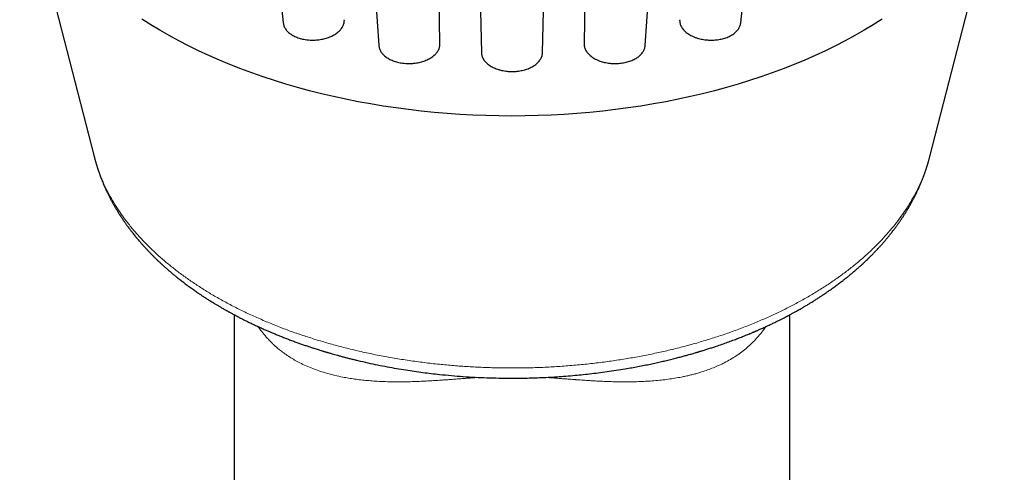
# Model space of a CAD drawing. Header units: millimetres. Extents: x 8 to 961, y 12 to 886.
# Tile 50 of 59: x 512 to 555, y 829 to 849. Entities that reach past the tile are written whole.
import ezdxf

# ---------------------------------------------------------------- set-up
doc = ezdxf.new("R2010")
doc.units = ezdxf.units.MM

msp = doc.modelspace()

# ---------------------------------------------------------------- linework, layer by layer
at = {"color": 7, "linetype": 'Continuous', "lineweight": 30}
for p, q in [((521.947, 863.468), (523.497, 848.831)), ((543.253, 848.831), (544.804, 863.468)), ((526.654, 862.385), (527.625, 847.858)), ((530.264, 847.932), (529.984, 862.528)), ((536.766, 862.528), (536.486, 847.932)), ((539.125, 847.858), (540.096, 862.385)), ((531.709, 862.065), (532.055, 847.552)), ((534.695, 847.552), (535.042, 862.065)), ((512.117, 855.56), (515.334, 843.062)), ((551.416, 843.061), (554.633, 855.56)), ((551.413, 843.06), (551.414, 843.062)), ((521.375, 836.241), (521.375, 656.445)), ((545.375, 656.445), (545.375, 836.241))]:
    msp.add_line(p, q, dxfattribs=at)
at = {"color": 7, "linetype": 'Continuous', "lineweight": 30, "flags": 128}
msp.add_lwpolyline([(549.353, 848.995), (548.971, 848.752), (548.578, 848.515), (548.175, 848.284), (547.761, 848.059), (547.338, 847.841), (546.906, 847.63), (546.464, 847.425), (546.013, 847.227), (545.553, 847.036), (545.085, 846.852), (544.609, 846.675), (544.125, 846.506), (543.634, 846.345), (543.136, 846.191), (542.631, 846.044), (542.12, 845.906), (541.603, 845.775), (541.08, 845.653), (540.552, 845.538), (540.019, 845.432), (539.482, 845.334), (538.94, 845.244), (538.394, 845.162), (537.845, 845.089), (537.293, 845.025), (536.739, 844.969), (536.181, 844.921), (535.623, 844.882), (535.062, 844.852), (534.5, 844.831), (533.938, 844.818), (533.375, 844.813), (532.812, 844.818), (532.25, 844.831), (531.688, 844.852), (531.128, 844.882), (530.569, 844.921), (530.012, 844.969), (529.457, 845.025), (528.905, 845.089), (528.356, 845.162), (527.811, 845.244), (527.269, 845.334), (526.731, 845.432), (526.198, 845.538), (525.67, 845.653), (525.147, 845.775), (524.63, 845.906), (524.119, 846.044), (523.614, 846.191), (523.116, 846.345), (522.625, 846.506), (522.141, 846.675), (521.665, 846.852), (521.197, 847.036), (520.738, 847.227), (520.287, 847.425), (519.845, 847.63), (519.412, 847.841), (518.989, 848.059), (518.576, 848.284), (518.172, 848.515), (517.78, 848.752), (517.398, 848.995)], dxfattribs=at)
at = {"color": 7, "linetype": 'Continuous', "lineweight": 30}
for points, knots in [([(523.498, 848.831), (523.5, 848.811), (523.506, 848.767), (523.527, 848.701), (523.556, 848.635), (523.594, 848.571), (523.642, 848.509), (523.698, 848.449), (523.761, 848.394), (523.832, 848.342), (523.91, 848.294), (523.995, 848.25), (524.085, 848.212), (524.18, 848.178), (524.28, 848.149), (524.392, 848.124), (524.517, 848.104), (524.608, 848.097), (524.654, 848.094)], [0, 0, 0, 0, 0.054981, 0.117127, 0.177405, 0.237683, 0.299721, 0.361759, 0.421875, 0.481991, 0.543861, 0.605732, 0.665707, 0.725683, 0.787404, 0.849125, 0.924149, 1, 1, 1, 1]), ([(524.654, 848.094), (524.69, 848.092), (524.763, 848.089), (524.874, 848.092), (524.985, 848.1), (525.096, 848.114), (525.203, 848.134), (525.307, 848.159), (525.409, 848.19), (525.507, 848.225), (525.599, 848.266), (525.685, 848.311), (525.767, 848.361), (525.841, 848.415), (525.907, 848.472), (525.966, 848.532), (526.017, 848.595), (526.059, 848.661), (526.092, 848.728), (526.116, 848.796), (526.131, 848.866), (526.137, 848.925), (526.134, 848.96), (526.133, 848.971)], [0, 0, 0, 0, 0.0479932, 0.0959864, 0.1453765, 0.1947666, 0.2427586, 0.2907507, 0.3401315, 0.3895124, 0.437602, 0.4856917, 0.5351724, 0.5846532, 0.6328447, 0.6810363, 0.7306261, 0.7802159, 0.8284357, 0.8766554, 0.9262789, 0.9759024, 1, 1, 1, 1]), ([(540.617, 848.971), (540.616, 848.962), (540.613, 848.93), (540.618, 848.875), (540.631, 848.805), (540.655, 848.736), (540.687, 848.669), (540.727, 848.604), (540.777, 848.54), (540.835, 848.479), (540.901, 848.422), (540.973, 848.368), (541.054, 848.317), (541.148, 848.267), (541.257, 848.219), (541.341, 848.191), (541.383, 848.177)], [0, 0, 0, 0, 0.028164, 0.098804, 0.171487, 0.24417, 0.314975, 0.38578, 0.458635, 0.531491, 0.602403, 0.673315, 0.746288, 0.81926, 0.909121, 1, 1, 1, 1]), ([(541.383, 848.177), (541.417, 848.168), (541.484, 848.148), (541.59, 848.125), (541.699, 848.108), (541.81, 848.096), (541.921, 848.09), (542.031, 848.09), (542.143, 848.096), (542.253, 848.107), (542.359, 848.125), (542.462, 848.147), (542.563, 848.176), (542.659, 848.209), (542.749, 848.247), (542.833, 848.29), (542.912, 848.338), (542.984, 848.39), (543.048, 848.445), (543.103, 848.503), (543.152, 848.565), (543.191, 848.629), (543.221, 848.694), (543.242, 848.762), (543.252, 848.807), (543.253, 848.831), (543.253, 848.831)], [0, 0, 0, 0, 0.0429274, 0.0858548, 0.1300271, 0.1741993, 0.2171277, 0.2600561, 0.3042365, 0.3484169, 0.3912618, 0.4341067, 0.4782003, 0.5222939, 0.5650725, 0.6078511, 0.6518719, 0.6958928, 0.7386841, 0.7814755, 0.8255053, 0.8695351, 0.9124118, 0.9552886, 0.9994042, 1, 1, 1, 1]), ([(527.626, 847.858), (527.627, 847.848), (527.628, 847.815), (527.64, 847.759), (527.662, 847.69), (527.695, 847.623), (527.735, 847.559), (527.785, 847.497), (527.843, 847.437), (527.909, 847.381), (527.981, 847.329), (528.061, 847.282), (528.147, 847.238), (528.24, 847.199), (528.336, 847.166), (528.436, 847.137), (528.541, 847.114), (528.658, 847.096), (528.786, 847.082), (528.878, 847.081), (528.924, 847.08)], [0, 0, 0, 0, 0.024305, 0.079453, 0.136207, 0.192961, 0.248051, 0.30314, 0.359838, 0.416536, 0.471493, 0.52645, 0.583013, 0.639575, 0.694386, 0.749197, 0.805605, 0.862014, 0.930627, 1, 1, 1, 1]), ([(528.924, 847.08), (528.961, 847.081), (529.034, 847.082), (529.144, 847.091), (529.254, 847.105), (529.361, 847.126), (529.465, 847.151), (529.565, 847.182), (529.661, 847.219), (529.752, 847.26), (529.837, 847.306), (529.915, 847.356), (529.988, 847.41), (530.053, 847.468), (530.109, 847.528), (530.157, 847.592), (530.197, 847.658), (530.228, 847.726), (530.25, 847.794), (530.263, 847.863), (530.264, 847.909), (530.264, 847.932)], [0, 0, 0, 0, 0.0519, 0.103801, 0.157211, 0.210622, 0.262521, 0.31442, 0.367821, 0.421223, 0.473223, 0.525222, 0.578725, 0.632227, 0.68436, 0.736492, 0.790134, 0.843776, 0.89598, 0.948183, 1, 1, 1, 1]), ([(536.487, 847.932), (536.487, 847.925), (536.485, 847.895), (536.491, 847.841), (536.506, 847.771), (536.531, 847.703), (536.565, 847.636), (536.608, 847.57), (536.66, 847.507), (536.719, 847.448), (536.786, 847.391), (536.861, 847.338), (536.95, 847.285), (537.054, 847.233), (537.135, 847.202), (537.175, 847.187)], [0, 0, 0, 0, 0.022496, 0.101403, 0.180309, 0.257148, 0.333987, 0.413055, 0.492123, 0.569013, 0.645903, 0.725032, 0.80416, 0.901527, 1, 1, 1, 1]), ([(537.175, 847.187), (537.208, 847.176), (537.273, 847.155), (537.376, 847.129), (537.483, 847.108), (537.593, 847.092), (537.703, 847.083), (537.813, 847.079), (537.925, 847.081), (538.036, 847.089), (538.144, 847.103), (538.25, 847.122), (538.354, 847.148), (538.453, 847.178), (538.547, 847.214), (538.636, 847.254), (538.72, 847.299), (538.797, 847.349), (538.867, 847.402), (538.929, 847.458), (538.984, 847.518), (539.031, 847.582), (539.068, 847.647), (539.097, 847.713), (539.116, 847.782), (539.125, 847.831), (539.125, 847.856), (539.125, 847.858)], [0, 0, 0, 0, 0.040944, 0.081887, 0.124018, 0.16615, 0.207094, 0.248039, 0.290176, 0.332314, 0.373195, 0.414076, 0.456147, 0.498217, 0.539077, 0.579937, 0.621981, 0.664025, 0.70494, 0.745856, 0.787954, 0.830052, 0.871072, 0.912093, 0.954299, 0.996505, 1, 1, 1, 1]), ([(532.055, 847.552), (532.057, 847.529), (532.06, 847.482), (532.076, 847.413), (532.1, 847.345), (532.135, 847.278), (532.178, 847.213), (532.229, 847.151), (532.288, 847.092), (532.356, 847.036), (532.431, 846.983), (532.512, 846.935), (532.599, 846.892), (532.693, 846.853), (532.8, 846.817), (532.92, 846.784), (533.009, 846.768), (533.054, 846.76)], [0, 0, 0, 0, 0.064548, 0.128219, 0.19189, 0.257412, 0.322933, 0.386589, 0.450244, 0.515756, 0.581267, 0.644803, 0.708339, 0.77373, 0.839122, 0.91911, 1, 1, 1, 1]), ([(533.054, 846.76), (533.09, 846.755), (533.161, 846.745), (533.271, 846.737), (533.383, 846.734), (533.494, 846.738), (533.604, 846.747), (533.712, 846.762), (533.818, 846.782), (533.922, 846.809), (534.021, 846.84), (534.115, 846.876), (534.205, 846.918), (534.288, 846.964), (534.365, 847.014), (534.435, 847.068), (534.498, 847.126), (534.553, 847.187), (534.599, 847.251), (534.636, 847.316), (534.665, 847.384), (534.685, 847.454), (534.694, 847.51), (534.694, 847.542), (534.694, 847.552)], [0, 0, 0, 0, 0.045975, 0.091951, 0.139262, 0.186573, 0.232549, 0.278524, 0.325834, 0.373145, 0.41914, 0.465136, 0.512463, 0.55979, 0.605884, 0.651978, 0.699403, 0.746829, 0.793048, 0.839267, 0.886824, 0.93438, 0.980693, 1, 1, 1, 1]), ([(515.334, 843.061), (515.34, 843.039), (515.35, 843), (515.364, 842.947), (515.375, 842.907), (515.385, 842.873), (515.394, 842.84), (515.404, 842.807), (515.415, 842.77), (515.425, 842.735), (515.435, 842.703), (515.444, 842.674), (515.454, 842.641), (515.465, 842.605), (515.477, 842.569), (515.488, 842.536), (515.499, 842.503), (515.511, 842.466), (515.526, 842.422), (515.543, 842.373), (515.562, 842.32), (515.581, 842.269), (515.598, 842.222), (515.613, 842.182), (515.626, 842.147), (515.639, 842.115), (515.651, 842.084), (515.665, 842.049), (515.682, 842.006), (515.703, 841.954), (515.728, 841.895), (515.753, 841.837), (515.777, 841.781), (515.799, 841.733), (515.818, 841.69), (515.835, 841.653), (515.85, 841.619), (515.866, 841.585), (515.894, 841.526), (515.935, 841.441), (515.98, 841.351), (516.017, 841.279), (516.043, 841.228), (516.071, 841.176), (516.099, 841.124), (516.128, 841.072), (516.156, 841.021), (516.181, 840.976), (516.205, 840.935), (516.228, 840.894), (516.256, 840.846), (516.288, 840.792), (516.323, 840.734), (516.357, 840.68), (516.388, 840.629), (516.415, 840.586), (516.438, 840.551), (516.456, 840.522), (516.475, 840.493), (516.497, 840.46), (516.522, 840.421), (516.549, 840.38), (516.578, 840.338), (516.607, 840.296), (516.637, 840.252), (516.668, 840.207), (516.701, 840.161), (516.733, 840.115), (516.762, 840.075), (516.786, 840.043), (516.803, 840.019), (516.819, 839.998), (516.835, 839.977), (516.852, 839.954), (516.874, 839.924), (516.904, 839.886), (516.941, 839.837), (516.984, 839.781), (517.034, 839.719), (517.081, 839.66), (517.121, 839.61), (517.152, 839.573), (517.177, 839.543), (517.197, 839.519), (517.212, 839.5), (517.227, 839.483), (517.245, 839.461), (517.27, 839.433), (517.3, 839.397), (517.335, 839.358), (517.373, 839.313), (517.416, 839.265), (517.464, 839.211), (517.516, 839.154), (517.562, 839.104), (517.599, 839.065), (517.623, 839.039), (517.643, 839.018), (517.659, 839.001), (517.676, 838.983), (517.696, 838.962), (517.721, 838.936), (517.753, 838.903), (517.791, 838.864), (517.832, 838.822), (517.874, 838.78), (517.915, 838.74), (517.955, 838.7), (517.996, 838.66), (518.038, 838.619), (518.081, 838.578), (518.123, 838.539), (518.161, 838.503), (518.195, 838.471), (518.223, 838.445), (518.247, 838.423), (518.27, 838.401), (518.295, 838.379), (518.324, 838.353), (518.356, 838.324), (518.392, 838.292), (518.449, 838.241), (518.523, 838.176), (518.609, 838.102), (518.684, 838.04), (518.747, 837.987), (518.802, 837.941), (518.855, 837.898), (518.91, 837.854), (518.971, 837.805), (519.038, 837.752), (519.11, 837.696), (519.188, 837.637), (519.269, 837.575), (519.355, 837.511), (519.443, 837.446), (519.531, 837.383), (519.616, 837.323), (519.696, 837.267), (519.77, 837.215), (519.837, 837.169), (519.896, 837.129), (519.949, 837.093), (520.002, 837.058), (520.059, 837.021), (520.12, 836.981), (520.185, 836.939), (520.254, 836.895), (520.331, 836.846), (520.419, 836.791), (520.517, 836.731), (520.606, 836.678), (520.681, 836.633), (520.74, 836.598), (520.802, 836.561), (520.866, 836.524), (520.929, 836.488), (520.988, 836.455), (521.038, 836.426), (521.08, 836.403), (521.112, 836.385), (521.136, 836.371), (521.159, 836.359), (521.19, 836.342), (521.234, 836.317), (521.294, 836.285), (521.363, 836.248), (521.44, 836.207), (521.52, 836.165), (521.64, 836.103), (521.8, 836.021), (522.003, 835.921), (522.203, 835.824), (522.398, 835.733), (522.554, 835.663), (522.673, 835.61), (522.754, 835.574), (522.828, 835.542), (522.895, 835.513), (522.959, 835.486), (523.026, 835.458), (523.102, 835.426), (523.208, 835.382), (523.343, 835.327), (523.507, 835.262), (523.68, 835.195), (523.86, 835.127), (524.035, 835.063), (524.204, 835.002), (524.364, 834.946), (524.523, 834.892), (524.674, 834.842), (524.803, 834.799), (524.911, 834.765), (524.999, 834.737), (525.077, 834.713), (525.144, 834.692), (525.202, 834.674), (525.249, 834.66), (525.289, 834.648), (525.327, 834.637), (525.368, 834.624), (525.416, 834.61), (525.473, 834.593), (525.539, 834.574), (525.622, 834.55), (525.725, 834.521), (525.849, 834.487), (525.989, 834.449), (526.131, 834.411), (526.275, 834.373), (526.417, 834.337), (526.564, 834.301), (526.808, 834.242), (527.143, 834.165), (527.567, 834.075), (527.983, 833.994), (528.388, 833.921), (528.781, 833.857), (529.16, 833.799), (529.527, 833.749), (529.888, 833.704), (530.296, 833.658), (530.757, 833.614), (531.269, 833.574), (531.781, 833.542), (532.293, 833.519), (532.742, 833.507), (533.129, 833.501), (533.454, 833.501), (533.784, 833.503), (534.124, 833.51), (534.476, 833.52), (534.841, 833.536), (535.218, 833.557), (535.609, 833.583), (535.992, 833.615), (536.366, 833.65), (536.729, 833.689), (537.102, 833.733), (537.483, 833.784), (537.873, 833.841), (538.226, 833.898), (538.541, 833.953), (538.815, 834.004), (539.086, 834.057), (539.348, 834.11), (539.595, 834.163), (539.828, 834.216), (540.054, 834.269), (540.272, 834.322), (540.482, 834.375), (540.675, 834.425), (540.85, 834.473), (540.993, 834.512), (541.107, 834.544), (541.195, 834.569), (541.273, 834.592), (541.34, 834.612), (541.392, 834.627), (541.432, 834.639), (541.467, 834.65), (541.508, 834.662), (541.564, 834.679), (541.633, 834.7), (541.71, 834.724), (541.791, 834.749), (541.873, 834.776), (541.96, 834.804), (542.047, 834.832), (542.189, 834.879), (542.383, 834.945), (542.625, 835.03), (542.855, 835.114), (543.072, 835.196), (543.275, 835.274), (543.463, 835.35), (543.603, 835.407), (543.699, 835.447), (543.753, 835.47), (543.801, 835.49), (543.84, 835.507), (543.869, 835.519), (543.892, 835.529), (543.915, 835.539), (543.943, 835.551), (543.979, 835.566), (544.026, 835.587), (544.086, 835.614), (544.162, 835.647), (544.247, 835.686), (544.339, 835.727), (544.459, 835.783), (544.6, 835.85), (544.754, 835.924), (544.891, 835.992), (545.012, 836.052), (545.123, 836.109), (545.223, 836.161), (545.31, 836.207), (545.388, 836.248), (545.457, 836.285), (545.518, 836.319), (545.576, 836.35), (545.636, 836.383), (545.703, 836.421), (545.778, 836.463), (545.867, 836.514), (545.97, 836.574), (546.085, 836.642), (546.205, 836.714), (546.328, 836.789), (546.454, 836.868), (546.558, 836.934), (546.639, 836.987), (546.695, 837.023), (546.743, 837.055), (546.784, 837.082), (546.818, 837.105), (546.845, 837.123), (546.869, 837.139), (546.894, 837.156), (546.926, 837.178), (546.968, 837.206), (547.017, 837.241), (547.072, 837.279), (547.139, 837.326), (547.214, 837.379), (547.297, 837.439), (547.377, 837.498), (547.455, 837.555), (547.53, 837.612), (547.601, 837.666), (547.665, 837.715), (547.72, 837.758), (547.765, 837.794), (547.798, 837.82), (547.819, 837.837), (547.833, 837.848), (547.845, 837.858), (547.858, 837.868), (547.878, 837.884), (547.907, 837.908), (547.948, 837.941), (547.994, 837.979), (548.05, 838.026), (548.109, 838.076), (548.17, 838.127), (548.223, 838.173), (548.269, 838.213), (548.311, 838.25), (548.35, 838.285), (548.388, 838.319), (548.426, 838.352), (548.463, 838.386), (548.511, 838.43), (548.571, 838.485), (548.644, 838.554), (548.722, 838.629), (548.804, 838.708), (548.877, 838.78), (548.939, 838.843), (548.99, 838.895), (549.039, 838.946), (549.084, 838.993), (549.124, 839.035), (549.161, 839.075), (549.2, 839.117), (549.244, 839.165), (549.292, 839.217), (549.342, 839.274), (549.393, 839.331), (549.443, 839.388), (549.489, 839.443), (549.531, 839.492), (549.567, 839.535), (549.601, 839.576), (549.637, 839.619), (549.678, 839.671), (549.725, 839.729), (549.774, 839.791), (549.823, 839.854), (549.871, 839.917), (549.916, 839.977), (549.955, 840.03), (549.989, 840.076), (550.021, 840.121), (550.056, 840.169), (550.094, 840.224), (550.133, 840.28), (550.184, 840.354), (550.243, 840.443), (550.3, 840.531), (550.344, 840.6), (550.377, 840.652), (550.409, 840.704), (550.441, 840.757), (550.473, 840.811), (550.507, 840.867), (550.541, 840.927), (550.578, 840.991), (550.613, 841.054), (550.646, 841.114), (550.675, 841.169), (550.701, 841.218), (550.724, 841.261), (550.745, 841.301), (550.763, 841.337), (550.781, 841.372), (550.801, 841.412), (550.824, 841.459), (550.859, 841.531), (550.902, 841.623), (550.952, 841.732), (550.998, 841.839), (551.042, 841.941), (551.077, 842.028), (551.106, 842.102), (551.131, 842.164), (551.154, 842.227), (551.176, 842.285), (551.194, 842.338), (551.212, 842.386), (551.227, 842.43), (551.241, 842.471), (551.255, 842.513), (551.268, 842.554), (551.28, 842.591), (551.29, 842.62), (551.299, 842.648), (551.308, 842.679), (551.319, 842.715), (551.33, 842.751), (551.339, 842.781), (551.346, 842.806), (551.352, 842.827), (551.359, 842.849), (551.366, 842.875), (551.375, 842.908), (551.387, 842.95), (551.401, 843.002), (551.411, 843.04), (551.416, 843.061)], [0, 0, 0, 0, 0.001722, 0.003164, 0.004343, 0.005323, 0.006134, 0.007062, 0.008141, 0.009219, 0.010097, 0.010848, 0.011727, 0.012866, 0.013922, 0.014824, 0.015688, 0.016764, 0.018046, 0.019497, 0.02105, 0.022637, 0.023993, 0.02512, 0.026125, 0.027074, 0.027965, 0.028845, 0.030208, 0.031757, 0.033509, 0.035471, 0.037029, 0.038521, 0.039808, 0.040892, 0.041882, 0.042924, 0.044017, 0.047257, 0.050745, 0.052336, 0.053947, 0.055571, 0.057208, 0.058855, 0.060487, 0.061923, 0.063133, 0.064308, 0.065825, 0.067689, 0.069565, 0.071327, 0.072972, 0.074432, 0.075526, 0.07639, 0.077283, 0.078359, 0.079617, 0.081058, 0.082401, 0.083793, 0.085235, 0.086725, 0.088266, 0.089851, 0.091261, 0.092288, 0.093062, 0.093699, 0.094404, 0.09518, 0.096027, 0.097459, 0.099092, 0.100986, 0.103141, 0.105556, 0.107014, 0.108315, 0.109372, 0.110185, 0.110769, 0.111338, 0.111968, 0.113071, 0.11432, 0.115716, 0.117274, 0.118999, 0.12089, 0.122948, 0.1251, 0.126271, 0.127205, 0.127903, 0.128466, 0.129114, 0.129854, 0.130685, 0.131977, 0.133442, 0.134992, 0.136574, 0.138013, 0.139477, 0.140967, 0.142482, 0.144022, 0.14556, 0.14692, 0.148073, 0.149117, 0.1499, 0.150589, 0.151533, 0.152461, 0.153553, 0.154809, 0.156211, 0.159408, 0.162278, 0.164822, 0.166763, 0.16854, 0.170167, 0.171898, 0.173835, 0.175979, 0.17829, 0.180669, 0.183228, 0.185857, 0.188555, 0.191285, 0.193824, 0.196132, 0.198388, 0.200369, 0.202077, 0.203523, 0.205003, 0.206644, 0.208445, 0.210238, 0.212167, 0.214326, 0.216771, 0.2195, 0.222515, 0.224063, 0.225677, 0.227356, 0.2291, 0.230881, 0.232458, 0.233778, 0.234934, 0.235779, 0.236325, 0.23687, 0.23755, 0.23881, 0.240367, 0.242221, 0.244282, 0.246351, 0.24842, 0.253544, 0.258674, 0.263762, 0.268583, 0.273108, 0.275222, 0.277218, 0.279013, 0.280605, 0.282021, 0.283589, 0.285406, 0.287472, 0.291136, 0.294977, 0.298987, 0.303167, 0.307516, 0.311051, 0.314691, 0.318395, 0.321815, 0.324875, 0.327052, 0.329, 0.33072, 0.332212, 0.333477, 0.334513, 0.33534, 0.336101, 0.337008, 0.338033, 0.339266, 0.340708, 0.342359, 0.344717, 0.347401, 0.350411, 0.353747, 0.356598, 0.359649, 0.362831, 0.365987, 0.375102, 0.383947, 0.392525, 0.400833, 0.408874, 0.41651, 0.423887, 0.431061, 0.438205, 0.448385, 0.458532, 0.468648, 0.478732, 0.488786, 0.495167, 0.501537, 0.507939, 0.51461, 0.521585, 0.52873, 0.536167, 0.543897, 0.551919, 0.558956, 0.566204, 0.573664, 0.581334, 0.589216, 0.59731, 0.60288, 0.608546, 0.614233, 0.619667, 0.624825, 0.629707, 0.634311, 0.63913, 0.643603, 0.647729, 0.65151, 0.654945, 0.657006, 0.658919, 0.660664, 0.662122, 0.663273, 0.664118, 0.664706, 0.665607, 0.666823, 0.668355, 0.670201, 0.671872, 0.673738, 0.675702, 0.677648, 0.679579, 0.685225, 0.690724, 0.696075, 0.701045, 0.705785, 0.710223, 0.714359, 0.715743, 0.717073, 0.718219, 0.719157, 0.719888, 0.720321, 0.720832, 0.721514, 0.722367, 0.723391, 0.724941, 0.72677, 0.728876, 0.731203, 0.733489, 0.73776, 0.741741, 0.745049, 0.748126, 0.75097, 0.753582, 0.755788, 0.757796, 0.759606, 0.761218, 0.762643, 0.764169, 0.765958, 0.767981, 0.770205, 0.773115, 0.776298, 0.779612, 0.783021, 0.786526, 0.790125, 0.791876, 0.793474, 0.794867, 0.796054, 0.797037, 0.797813, 0.798401, 0.79908, 0.800025, 0.801236, 0.802712, 0.804409, 0.806109, 0.808662, 0.811155, 0.813587, 0.815959, 0.818272, 0.820524, 0.822601, 0.824283, 0.825721, 0.826916, 0.827394, 0.827819, 0.828189, 0.828549, 0.829097, 0.830082, 0.831401, 0.833014, 0.834598, 0.836872, 0.838887, 0.840664, 0.842174, 0.843543, 0.844882, 0.846189, 0.847466, 0.848721, 0.850057, 0.852411, 0.85501, 0.857812, 0.860813, 0.863843, 0.865787, 0.867701, 0.869576, 0.871296, 0.872818, 0.87415, 0.875621, 0.877327, 0.879254, 0.881258, 0.883296, 0.885367, 0.887308, 0.889035, 0.890524, 0.891814, 0.893234, 0.895065, 0.897123, 0.899241, 0.901396, 0.90359, 0.905664, 0.907443, 0.908931, 0.910316, 0.911938, 0.913794, 0.915714, 0.917581, 0.921096, 0.924469, 0.926148, 0.927823, 0.929508, 0.931204, 0.932926, 0.934676, 0.936604, 0.938631, 0.940702, 0.942589, 0.944292, 0.945813, 0.947166, 0.948364, 0.9495, 0.950489, 0.951679, 0.95315, 0.954844, 0.95827, 0.961576, 0.964756, 0.967877, 0.970744, 0.972494, 0.974411, 0.97628, 0.977971, 0.979548, 0.980855, 0.982197, 0.983345, 0.984441, 0.98582, 0.986791, 0.987626, 0.988344, 0.989199, 0.990269, 0.991354, 0.992278, 0.992839, 0.993433, 0.994068, 0.994751, 0.995644, 0.996816, 0.998268, 1, 1, 1, 1])]:
    msp.add_open_spline(points, degree=3, knots=knots, dxfattribs=at)
at = {"color": 252, "linetype": 'Continuous', "lineweight": 0}
for points, knots in [([(515.335, 843.062), (515.367, 842.945), (515.433, 842.699), (515.562, 842.333), (515.713, 841.966), (515.882, 841.609), (516.072, 841.255), (516.283, 840.906), (516.519, 840.554), (516.781, 840.2), (517.071, 839.846), (517.382, 839.498), (517.715, 839.157), (518.069, 838.824), (518.436, 838.504), (518.815, 838.198), (519.204, 837.907), (519.61, 837.623), (520.032, 837.347), (520.479, 837.075), (520.952, 836.808), (521.45, 836.546), (521.964, 836.294), (522.494, 836.054), (523.038, 835.825), (523.585, 835.613), (524.134, 835.416), (524.684, 835.234), (525.243, 835.063), (525.813, 834.903), (526.403, 834.753), (527.014, 834.611), (527.645, 834.481), (528.283, 834.365), (528.929, 834.262), (529.581, 834.173), (530.225, 834.1), (530.86, 834.041), (531.487, 833.997), (532.115, 833.965), (532.745, 833.945), (533.388, 833.939), (534.044, 833.946), (534.712, 833.967), (535.378, 834.003), (536.041, 834.054), (536.701, 834.118), (537.344, 834.196), (537.969, 834.284), (538.577, 834.384), (539.178, 834.496), (539.772, 834.62), (540.371, 834.758), (540.973, 834.912), (541.576, 835.083), (542.167, 835.266), (542.748, 835.461), (543.315, 835.669), (543.859, 835.885), (544.379, 836.108), (544.875, 836.337), (545.358, 836.575), (545.826, 836.823), (546.289, 837.086), (546.745, 837.364), (547.191, 837.657), (547.619, 837.959), (548.027, 838.27), (548.416, 838.59), (548.778, 838.912), (549.113, 839.235), (549.423, 839.557), (549.714, 839.886), (549.985, 840.221), (550.241, 840.568), (550.481, 840.927), (550.703, 841.298), (550.901, 841.673), (551.076, 842.053), (551.226, 842.436), (551.339, 842.772), (551.393, 842.981), (551.413, 843.06)], [0, 0, 0, 0, 0.011655, 0.024556, 0.036719, 0.048883, 0.061046, 0.07321, 0.085373, 0.098274, 0.111174, 0.124075, 0.136975, 0.149876, 0.162777, 0.17494, 0.187104, 0.199267, 0.21143, 0.223594, 0.236494, 0.249395, 0.262296, 0.275196, 0.288097, 0.300997, 0.313161, 0.325324, 0.337488, 0.349651, 0.361815, 0.374715, 0.387616, 0.400516, 0.413417, 0.426317, 0.439218, 0.451381, 0.463545, 0.475708, 0.487872, 0.500035, 0.512936, 0.525836, 0.538737, 0.551638, 0.564538, 0.577439, 0.589602, 0.601766, 0.613929, 0.626093, 0.638256, 0.651157, 0.664057, 0.676958, 0.689858, 0.702759, 0.715659, 0.727823, 0.739986, 0.75215, 0.764313, 0.776477, 0.789377, 0.802278, 0.815178, 0.828079, 0.84098, 0.85388, 0.866044, 0.878207, 0.89037, 0.902534, 0.914697, 0.927598, 0.940499, 0.953399, 0.9663, 0.9792, 0.992101, 1, 1, 1, 1]), ([(531.965, 833.535), (531.963, 833.535), (531.931, 833.533), (531.865, 833.528), (531.761, 833.521), (531.635, 833.512), (531.486, 833.501), (531.313, 833.489), (531.12, 833.474), (530.945, 833.461), (530.805, 833.451), (530.707, 833.444), (530.622, 833.437), (530.539, 833.431), (530.458, 833.426), (530.314, 833.416), (530.113, 833.402), (529.864, 833.387), (529.669, 833.376), (529.512, 833.368), (529.388, 833.363), (529.255, 833.358), (529.125, 833.353), (528.996, 833.35), (528.872, 833.347), (528.753, 833.345), (528.637, 833.344), (528.523, 833.343), (528.412, 833.343), (528.235, 833.344), (527.995, 833.349), (527.696, 833.36), (527.405, 833.377), (527.122, 833.4), (526.847, 833.428), (526.58, 833.462), (526.32, 833.502), (526.035, 833.553), (525.725, 833.62), (525.396, 833.705), (525.079, 833.802), (524.776, 833.91), (524.486, 834.031), (524.224, 834.156), (523.987, 834.284), (523.773, 834.414), (523.567, 834.552), (523.395, 834.681), (523.253, 834.797), (523.138, 834.897), (523.026, 835.001), (522.918, 835.109), (522.778, 835.258), (522.613, 835.455), (522.481, 835.624), (522.42, 835.719), (522.416, 835.726)], [0, 0, 0, 0, 0.000606, 0.007446, 0.015643, 0.025197, 0.037244, 0.050926, 0.066241, 0.08319, 0.092721, 0.099797, 0.106579, 0.113236, 0.119769, 0.126177, 0.148048, 0.16833, 0.187025, 0.195846, 0.206938, 0.217905, 0.228746, 0.239463, 0.250055, 0.259928, 0.269692, 0.279345, 0.288888, 0.298323, 0.324835, 0.351058, 0.377001, 0.402672, 0.428078, 0.453228, 0.47813, 0.502794, 0.53736, 0.571798, 0.606136, 0.640399, 0.674613, 0.708806, 0.737781, 0.76689, 0.796149, 0.825573, 0.844161, 0.862823, 0.881564, 0.900388, 0.919298, 0.957683, 0.996818, 1, 1, 1, 1]), ([(544.333, 835.725), (544.302, 835.679), (544.226, 835.568), (544.094, 835.401), (543.929, 835.208), (543.741, 835.014), (543.527, 834.819), (543.301, 834.637), (543.062, 834.467), (542.81, 834.31), (542.56, 834.173), (542.314, 834.054), (542.074, 833.951), (541.825, 833.856), (541.598, 833.78), (541.398, 833.719), (541.227, 833.672), (541.052, 833.628), (540.874, 833.587), (540.661, 833.543), (540.41, 833.498), (540.118, 833.455), (539.816, 833.418), (539.562, 833.394), (539.361, 833.379), (539.216, 833.37), (539.068, 833.362), (538.919, 833.355), (538.768, 833.35), (538.615, 833.346), (538.393, 833.343), (538.097, 833.343), (537.81, 833.348), (537.6, 833.354), (537.476, 833.358), (537.352, 833.363), (537.235, 833.369), (537.098, 833.375), (536.937, 833.384), (536.74, 833.396), (536.505, 833.411), (536.323, 833.423), (536.2, 833.432), (536.165, 833.435), (536.13, 833.437), (536.094, 833.44), (536.058, 833.443), (536.022, 833.445), (535.93, 833.452), (535.79, 833.463), (535.605, 833.476), (535.435, 833.489), (535.282, 833.5), (535.138, 833.51), (535.006, 833.519), (534.889, 833.528), (534.818, 833.532), (534.787, 833.534)], [0, 0, 0, 0, 0.020962, 0.050813, 0.080224, 0.115937, 0.151353, 0.186498, 0.221397, 0.256076, 0.290562, 0.31923, 0.34791, 0.376618, 0.40537, 0.423473, 0.441603, 0.459764, 0.47796, 0.496194, 0.523859, 0.551824, 0.580101, 0.608703, 0.621654, 0.634673, 0.647763, 0.660923, 0.674155, 0.687459, 0.700838, 0.731484, 0.763249, 0.773464, 0.783792, 0.794231, 0.804291, 0.812848, 0.827902, 0.843949, 0.860989, 0.885002, 0.887805, 0.890631, 0.893478, 0.896347, 0.899237, 0.90215, 0.905084, 0.921111, 0.935842, 0.949276, 0.961415, 0.972257, 0.983348, 0.992647, 1, 1, 1, 1])]:
    msp.add_open_spline(points, degree=3, knots=knots, dxfattribs=at)

doc.saveas('drawing.dxf')
